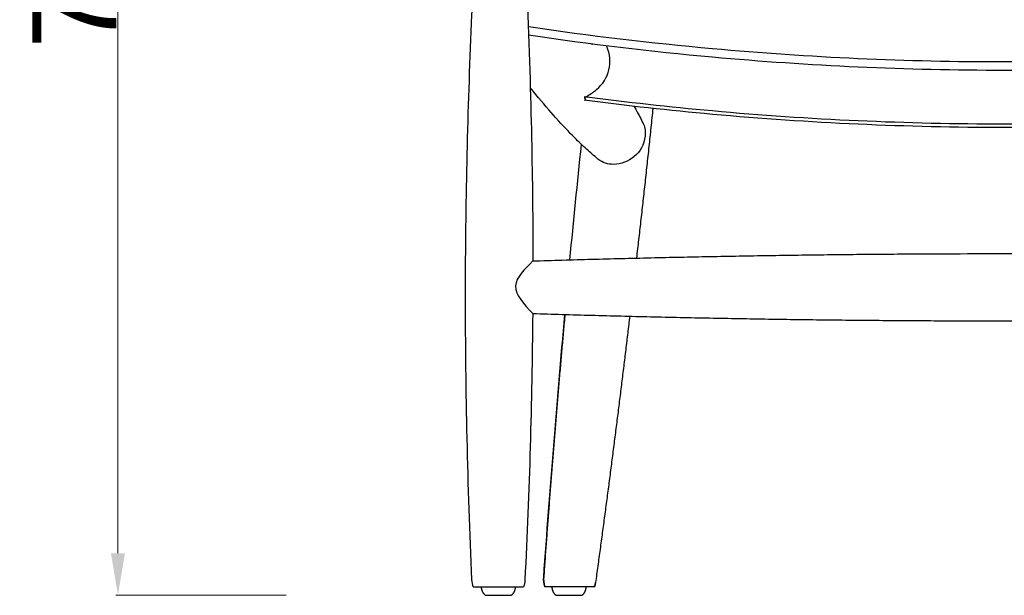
# Model space of a CAD drawing. Header units: millimetres. Extents: x 3357 to 5618, y -3453 to -1529.
# Tile 3 of 11: x 3357 to 3942, y -2488 to -2145. Entities that reach past the tile are written whole.
import ezdxf

# ---------------------------------------------------------------- set-up
doc = ezdxf.new("R2010")
doc.units = ezdxf.units.MM
doc.layers.add('Cartiglio', color=7, linetype='Continuous')
doc.dimstyles.new('Annotative', dxfattribs={"dimscale": 0, "dimtxt": 50, "dimasz": 25, "dimexe": 1.25, "dimexo": 100, "dimtad": 1, "dimdec": 0, "dimtxsty": 'Standard', "dimcen": 2.5, "dimclrd": 3, "dimclre": 3, "dimclrt": 1, "dimadec": 0, "dimazin": 0, "dimtfac": 1, "dimtdec": 0, "dimtmove": 0, "dimatfit": 3, "dimfxl": 100, "dimfxlon": 1, "dimlwd": 9, "dimlwe": 9, "dimarcsym": 0})

# ---------------------------------------------------------------- blocks, each defined once
blk = doc.blocks.new('*D47')
at = {"color": 3, "lineweight": 9, "transparency": 16777216}
for p, q in [((3515.39, -1725.7), (3414.14, -1725.7)), ((3415.39, -2463.01), (3415.39, -1750.7)), ((3515.39, -2488.01), (3414.14, -2488.01))]:
    blk.add_line(p, q, dxfattribs=at)
at = {"color": 3, "transparency": 16777216}
for points in [[(3411.23, -1750.7), (3419.56, -1750.7), (3415.39, -1725.7)], [(3411.23, -2463.01), (3419.56, -2463.01), (3415.39, -2488.01)]]:
    blk.add_solid(points, dxfattribs=at)
at = {"layer": 'Defpoints', "color": 0, "transparency": 16777216}
for p in [(3415.39, -1725.7), (3752.81, -1725.7), (3641.61, -2488.01)]:
    blk.add_point(p, dxfattribs=at)
at = {"color": 1, "transparency": 16777216, "insert": (3389.77, -2106.85), "char_height": 50, "attachment_point": 5, "rotation": 90}
blk.add_mtext('762', dxfattribs=at)

msp = doc.modelspace()

# ---------------------------------------------------------------- linework, layer by layer
at = {"lineweight": -3}
for points, degree in [([(3658.74, -2131.37), (3661.13, -2193.47), (3662.1, -2241.76), (3662.12, -2289.04)], 3), ([(3697.25, -2159.98), (3697.3, -2160.04), (3697.34, -2160.09), (3697.38, -2160.15)], 3), ([(3697.38, -2160.15), (3697.39, -2160.1), (3697.39, -2160.05), (3697.4, -2160)], 3), ([(3733.47, -2198.28), (3728.84, -2243.34), (3723.71, -2287.34)], 2), ([(3662.01, -2320.31), (3661.59, -2373.18), (3660.04, -2426.05), (3657.37, -2478.84)], 3), ([(3681.17, -2320.89), (3674.12, -2398.98), (3668.57, -2477.24)], 2), ([(3719.69, -2321.92), (3710.31, -2401.28), (3699.38, -2480.47)], 2)]:
    msp.add_open_spline(points, degree=degree, dxfattribs=at)
for points, knots in [([(3625.89, -2478.75), (3623.35, -2422.74), (3622.08, -2366.65), (3622.08, -2310.58), (3622.08, -2304.35), (3622.1, -2298.48), (3622.12, -2292.99), (3622.37, -2241.92), (3623.71, -2189.86), (3626.15, -2137.84)], [15.016235, 15.016235, 15.016235, 15.016235, 185.309563, 185.309563, 185.309563, 203.106218, 203.106218, 203.106218, 361.225526, 361.225526, 361.225526, 361.225526]), ([(3625.89, -2478.75), (3623.35, -2422.74), (3622.08, -2366.65), (3622.08, -2310.58), (3622.08, -2304.35), (3622.1, -2298.48), (3622.12, -2292.99), (3622.37, -2241.92), (3623.71, -2189.86), (3626.15, -2137.84)], [15.016235, 15.016235, 15.016235, 15.016235, 185.309563, 185.309563, 185.309563, 203.106218, 203.106218, 203.106218, 361.225526, 361.225526, 361.225526, 361.225526]), ([(3942.45, -2207.66), (3913.48, -2207.66), (3884.51, -2207), (3855.56, -2205.69), (3826.62, -2204.38), (3797.71, -2202.42), (3768.86, -2199.81), (3743.4, -2197.51), (3717.98, -2194.7), (3692.63, -2191.39)], [0, 0, 0, 0, 86.921649, 86.921649, 86.921649, 173.843388, 173.843388, 173.843388, 250.579914, 250.579914, 250.579914, 250.579914]), ([(3942.45, -2207.66), (3913.48, -2207.66), (3884.51, -2207), (3855.56, -2205.69), (3826.62, -2204.38), (3797.71, -2202.42), (3768.86, -2199.81), (3743.4, -2197.51), (3717.98, -2194.7), (3692.63, -2191.39)], [0, 0, 0, 0, 86.921649, 86.921649, 86.921649, 173.843388, 173.843388, 173.843388, 250.579914, 250.579914, 250.579914, 250.579914]), ([(3942.45, -2209.66), (3913.48, -2209.66), (3884.51, -2209), (3855.56, -2207.69), (3826.62, -2206.38), (3797.71, -2204.42), (3768.86, -2201.81), (3743.4, -2199.51), (3717.98, -2196.7), (3692.63, -2193.39)], [0, 0, 0, 0, 86.921649, 86.921649, 86.921649, 173.843388, 173.843388, 173.843388, 250.579914, 250.579914, 250.579914, 250.579914]), ([(3942.45, -2209.66), (3913.48, -2209.66), (3884.51, -2209), (3855.56, -2207.69), (3826.62, -2206.38), (3797.71, -2204.42), (3768.86, -2201.81), (3743.4, -2199.51), (3717.98, -2196.7), (3692.63, -2193.39)], [0, 0, 0, 0, 86.921649, 86.921649, 86.921649, 173.843388, 173.843388, 173.843388, 250.579914, 250.579914, 250.579914, 250.579914]), ([(3727.69, -2207.27), (3728.56, -2208.09), (3730.9, -2222.87), (3715.38, -2233.82), (3703.77, -2230.81), (3700.84, -2228.4)], [0, 0, 0, 0, 7.811147, 32.77998, 42.092201, 42.092201, 42.092201, 42.092201]), ([(3669.28, -2483.01), (3669.25, -2482.93), (3669.23, -2482.85), (3669.2, -2482.77), (3668.65, -2480.98), (3668.43, -2479.11), (3668.56, -2477.25)], [5.807649, 5.807649, 5.807649, 5.807649, 6.059745, 6.059745, 6.059745, 11.676752, 11.676752, 11.676752, 11.676752]), ([(3669.28, -2483.01), (3669.25, -2482.93), (3669.23, -2482.85), (3669.2, -2482.77), (3668.65, -2480.98), (3668.43, -2479.11), (3668.56, -2477.25)], [5.807649, 5.807649, 5.807649, 5.807649, 6.059745, 6.059745, 6.059745, 11.676752, 11.676752, 11.676752, 11.676752]), ([(3626.65, -2483.01), (3626.65, -2483.01), (3626.65, -2483.01), (3626.67, -2483.01), (3626.77, -2483.01), (3627.29, -2483.01), (3628.19, -2483.01), (3628.6, -2483.01), (3629.08, -2483.01), (3629.64, -2483.01), (3630.18, -2483.01), (3630.8, -2483.01), (3631.47, -2483.01), (3632.79, -2483.01), (3634.33, -2483.01), (3636, -2483.01), (3637.78, -2483.01), (3639.7, -2483.01), (3641.61, -2483.01)], [71.079146, 71.079146, 71.079146, 71.079146, 71.825186, 71.825186, 71.825186, 77.979861, 77.979861, 77.979861, 80.754081, 80.754081, 80.754081, 83.500739, 83.500739, 83.500739, 88.923663, 88.923663, 88.923663, 94.715218, 94.715218, 94.715218, 94.715218]), ([(3626.65, -2483.01), (3626.65, -2483.01), (3626.65, -2483.01), (3626.67, -2483.01), (3626.77, -2483.01), (3627.29, -2483.01), (3628.19, -2483.01), (3628.6, -2483.01), (3629.08, -2483.01), (3629.64, -2483.01), (3630.18, -2483.01), (3630.8, -2483.01), (3631.47, -2483.01), (3632.79, -2483.01), (3634.33, -2483.01), (3636, -2483.01), (3637.78, -2483.01), (3639.7, -2483.01), (3641.61, -2483.01)], [71.079146, 71.079146, 71.079146, 71.079146, 71.825186, 71.825186, 71.825186, 77.979861, 77.979861, 77.979861, 80.754081, 80.754081, 80.754081, 83.500739, 83.500739, 83.500739, 88.923663, 88.923663, 88.923663, 94.715218, 94.715218, 94.715218, 94.715218]), ([(3698.8, -2483.01), (3698.8, -2483.01), (3698.46, -2483.01), (3697.79, -2483.01), (3697.03, -2483.01), (3695.86, -2483.01), (3694.37, -2483.01), (3692.88, -2483.01), (3691.09, -2483.01), (3689.12, -2483.01), (3687.31, -2483.01), (3685.39, -2483.01), (3683.46, -2483.01)], [93.574721, 93.574721, 93.574721, 93.574721, 99.10092, 99.10092, 99.10092, 105.402102, 105.402102, 105.402102, 111.703389, 111.703389, 111.703389, 117.508519, 117.508519, 117.508519, 117.508519]), ([(3698.8, -2483.01), (3698.8, -2483.01), (3698.46, -2483.01), (3697.79, -2483.01), (3697.03, -2483.01), (3695.86, -2483.01), (3694.37, -2483.01), (3692.88, -2483.01), (3691.09, -2483.01), (3689.12, -2483.01), (3687.31, -2483.01), (3685.39, -2483.01), (3683.46, -2483.01)], [93.574721, 93.574721, 93.574721, 93.574721, 99.10092, 99.10092, 99.10092, 105.402102, 105.402102, 105.402102, 111.703389, 111.703389, 111.703389, 117.508519, 117.508519, 117.508519, 117.508519])]:
    msp.add_open_spline(points, degree=3, knots=knots)
for points, knots in [([(3942.45, -2170.65), (3913.48, -2170.65), (3884.51, -2169.99), (3855.56, -2168.69), (3826.62, -2167.38), (3797.71, -2165.42), (3768.86, -2162.81), (3732.32, -2159.5), (3695.88, -2155.16), (3659.59, -2149.78)], [0, 0, 0, 0, 86.921649, 86.921649, 86.921649, 173.843388, 173.843388, 173.843388, 283.958022, 283.958022, 283.958022, 283.958022]), ([(4225.31, -2149.78), (4189.02, -2155.16), (4152.57, -2159.5), (4116.04, -2162.81), (4087.18, -2165.42), (4058.27, -2167.38), (4029.33, -2168.69), (4000.39, -2169.99), (3971.42, -2170.65), (3942.45, -2170.65)], [67.040483, 67.040483, 67.040483, 67.040483, 177.154423, 177.154423, 177.154423, 264.076162, 264.076162, 264.076162, 350.997811, 350.997811, 350.997811, 350.997811]), ([(3942.45, -2175.65), (3913.48, -2175.65), (3884.51, -2174.99), (3855.56, -2173.69), (3826.62, -2172.38), (3797.71, -2170.42), (3768.86, -2167.81), (3732.32, -2164.5), (3695.88, -2160.16), (3659.59, -2154.78)], [0, 0, 0, 0, 86.921649, 86.921649, 86.921649, 173.843388, 173.843388, 173.843388, 283.958022, 283.958022, 283.958022, 283.958022]), ([(4225.31, -2154.78), (4189.02, -2160.16), (4152.57, -2164.5), (4116.04, -2167.81), (4087.18, -2170.42), (4058.27, -2172.38), (4029.33, -2173.69), (4000.39, -2174.99), (3971.42, -2175.65), (3942.45, -2175.65)], [67.040483, 67.040483, 67.040483, 67.040483, 177.154423, 177.154423, 177.154423, 264.076162, 264.076162, 264.076162, 350.997811, 350.997811, 350.997811, 350.997811]), ([(3700.84, -2228.4), (3698.48, -2226.49), (3696.25, -2224.54), (3691.65, -2220.34), (3689.31, -2218.08), (3683.56, -2212.33), (3679.82, -2208.37), (3672.17, -2199.83), (3668.18, -2195.19), (3662.8, -2188.66), (3661.7, -2187.31), (3660.61, -2185.96)], [0, 0, 0, 0, 46.781734, 46.781734, 100.385939, 100.385939, 183.144137, 183.144137, 260.036647, 260.036647, 280.10614, 280.10614, 280.10614, 280.10614]), ([(4191.13, -2191.54), (4166.15, -2194.78), (4141.12, -2197.54), (4116.04, -2199.81), (4087.18, -2202.42), (4058.27, -2204.38), (4029.33, -2205.69), (4000.39, -2207), (3971.42, -2207.66), (3942.45, -2207.66)], [101.567098, 101.567098, 101.567098, 101.567098, 177.154423, 177.154423, 177.154423, 264.076162, 264.076162, 264.076162, 350.997811, 350.997811, 350.997811, 350.997811]), ([(4191.13, -2193.54), (4166.15, -2196.78), (4141.12, -2199.54), (4116.04, -2201.81), (4087.18, -2204.42), (4058.27, -2206.38), (4029.33, -2207.69), (4000.39, -2209), (3971.42, -2209.66), (3942.45, -2209.66)], [101.567098, 101.567098, 101.567098, 101.567098, 177.154423, 177.154423, 177.154423, 264.076162, 264.076162, 264.076162, 350.997811, 350.997811, 350.997811, 350.997811]), ([(3722.33, -2197.03), (3722.76, -2197.8), (3723.19, -2198.57), (3724.45, -2200.87), (3725.16, -2202.21), (3726.42, -2204.65), (3727.06, -2205.95), (3727.69, -2207.27)], [559.10307, 559.10307, 559.10307, 559.10307, 571.752763, 571.752763, 596.352249, 596.352249, 623.389369, 623.389369, 623.389369, 623.389369]), ([(3641.61, -2483.01), (3642.61, -2483.01), (3643.61, -2483.01), (3644.59, -2483.01), (3645.43, -2483.01), (3646.27, -2483.01), (3647.07, -2483.01), (3648.74, -2483.01), (3650.3, -2483.01), (3651.64, -2483.01), (3652.23, -2483.01), (3652.78, -2483.01), (3653.28, -2483.01), (3653.94, -2483.01), (3654.51, -2483.01), (3654.99, -2483.01), (3655.89, -2483.01), (3656.43, -2483.01), (3656.58, -2483.01), (3656.6, -2483.01), (3656.62, -2483.01), (3656.62, -2483.01)], [0, 0, 0, 0, 2.999918, 2.999918, 2.999918, 5.591242, 5.591242, 5.591242, 11.013873, 11.013873, 11.013873, 13.409907, 13.409907, 13.409907, 16.549927, 16.549927, 16.549927, 22.563685, 22.563685, 22.563685, 23.645982, 23.645982, 23.645982, 23.645982]), ([(3683.46, -2483.01), (3681.54, -2483.01), (3679.65, -2483.01), (3677.91, -2483.01), (3676.03, -2483.01), (3674.36, -2483.01), (3672.99, -2483.01), (3671.65, -2483.01), (3670.64, -2483.01), (3670.01, -2483.01), (3669.73, -2483.01), (3669.53, -2483.01), (3669.41, -2483.01), (3669.32, -2483.01), (3669.28, -2483.01), (3669.28, -2483.01)], [24.211307, 24.211307, 24.211307, 24.211307, 29.994022, 29.994022, 29.994022, 36.198553, 36.198553, 36.198553, 42.279714, 42.279714, 42.279714, 44.985023, 44.985023, 44.985023, 46.943398, 46.943398, 46.943398, 46.943398])]:
    msp.add_open_spline(points, degree=3, knots=knots, dxfattribs=at)
for points, degree in [([(3684.17, -2288.38), (3686.36, -2265.15), (3688.65, -2242.93), (3691.03, -2219.72)], 3), ([(3684.17, -2288.38), (3686.36, -2265.15), (3688.65, -2242.93), (3691.03, -2219.72)], 3), ([(3662.12, -2289.04), (3942.45, -2280.31), (4222.77, -2289.04)], 2), ([(3662.12, -2289.04), (3942.45, -2280.31), (4222.77, -2289.04)], 2), ([(3662.01, -2320.31), (3942.45, -2329.05), (4222.89, -2320.31)], 2), ([(3662.01, -2320.31), (3942.45, -2329.05), (4222.89, -2320.31)], 2), ([(3668.56, -2477.25), (3672.27, -2425.08), (3676.47, -2372.96), (3681.17, -2320.89)], 3), ([(3668.56, -2477.25), (3672.27, -2425.08), (3676.47, -2372.96), (3681.17, -2320.89)], 3), ([(3626.65, -2483.01), (3626.21, -2481.63), (3625.96, -2480.2), (3625.89, -2478.75)], 3), ([(3626.65, -2483.01), (3626.21, -2481.63), (3625.96, -2480.2), (3625.89, -2478.75)], 3), ([(3657.37, -2478.84), (3657.3, -2480.26), (3657.05, -2481.66), (3656.62, -2483.01)], 3), ([(3657.37, -2478.84), (3657.3, -2480.26), (3657.05, -2481.66), (3656.62, -2483.01)], 3), ([(3699.35, -2480.66), (3699.23, -2481.46), (3699.05, -2482.24), (3698.8, -2483.01)], 3), ([(3699.35, -2480.66), (3699.23, -2481.46), (3699.05, -2482.24), (3698.8, -2483.01)], 3)]:
    msp.add_open_spline(points, degree=degree)
msp.add_spline([(3662.12, -2289.04), (3651.88, -2303.91), (3662.01, -2320.31)], degree=3)
msp.add_rational_spline([(3668.56, -2477.27), (3668.36, -2480.21), (3669.3, -2483.01)], [0.999185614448, 0.92535213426, 0.890496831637], degree=2)
msp.add_rational_spline([(3668.56, -2477.27), (3668.36, -2480.21), (3669.3, -2483.01)], [0.999185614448, 0.92535213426, 0.890496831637], degree=2)
for points, weights in [([(3698.8, -2483.01), (3699.17, -2481.86), (3699.35, -2480.66)], [0.939878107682, 0.963795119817, 0.99481362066]), ([(3699.35, -2480.66), (3699.36, -2480.57), (3699.38, -2480.47)], [0.99481362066, 0.997382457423, 1])]:
    msp.add_rational_spline(points, weights, degree=2, dxfattribs=at)
for points, weights, knots in [([(3633.81, -2488.01), (3632.7, -2486.9), (3632.13, -2485.56), (3631.61, -2484.32), (3631.61, -2483.01)], [0.856153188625, 0.864609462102, 0.900571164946, 0.93653286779, 1], [0, 0, 0, 3.023429, 3.023429, 5.678005, 5.678005, 5.678005]), ([(3633.81, -2488.01), (3632.7, -2486.9), (3632.13, -2485.56), (3631.61, -2484.32), (3631.61, -2483.01)], [0.856153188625, 0.864609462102, 0.900571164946, 0.93653286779, 1], [0, 0, 0, 3.023429, 3.023429, 5.678005, 5.678005, 5.678005]), ([(3633.81, -2488.01), (3633.81, -2488.01), (3641.61, -2488.01), (3649.42, -2488.01), (3649.42, -2488.01)], [0.856153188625, 0.605391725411, 0.856153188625, 0.605391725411, 0.856153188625], [31.415927, 31.415927, 31.415927, 47.12389, 47.12389, 62.831853, 62.831853, 62.831853]), ([(3633.81, -2488.01), (3633.81, -2488.01), (3641.61, -2488.01), (3649.42, -2488.01), (3649.42, -2488.01)], [0.856153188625, 0.605391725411, 0.856153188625, 0.605391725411, 0.856153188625], [31.415927, 31.415927, 31.415927, 47.12389, 47.12389, 62.831853, 62.831853, 62.831853]), ([(3651.61, -2483.01), (3651.61, -2484.32), (3651.09, -2485.56), (3650.53, -2486.9), (3649.42, -2488.01)], [1, 0.93653286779, 0.900571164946, 0.864609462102, 0.856153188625], [0, 0, 0, 2.654576, 2.654576, 5.678005, 5.678005, 5.678005]), ([(3651.61, -2483.01), (3651.61, -2484.32), (3651.09, -2485.56), (3650.53, -2486.9), (3649.42, -2488.01)], [1, 0.93653286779, 0.900571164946, 0.864609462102, 0.856153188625], [0, 0, 0, 2.654576, 2.654576, 5.678005, 5.678005, 5.678005]), ([(3675.8, -2488.01), (3674.7, -2486.9), (3674.13, -2485.56), (3673.61, -2484.32), (3673.61, -2483.01)], [0.856153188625, 0.864609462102, 0.900571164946, 0.93653286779, 1], [0, 0, 0, 3.023429, 3.023429, 5.678005, 5.678005, 5.678005]), ([(3675.8, -2488.01), (3674.7, -2486.9), (3674.13, -2485.56), (3673.61, -2484.32), (3673.61, -2483.01)], [0.856153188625, 0.864609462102, 0.900571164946, 0.93653286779, 1], [0, 0, 0, 3.023429, 3.023429, 5.678005, 5.678005, 5.678005]), ([(3675.8, -2488.01), (3675.8, -2488.01), (3683.61, -2488.01), (3691.42, -2488.01), (3691.42, -2488.01)], [0.856153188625, 0.605391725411, 0.856153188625, 0.605391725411, 0.856153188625], [31.415927, 31.415927, 31.415927, 47.12389, 47.12389, 62.831853, 62.831853, 62.831853]), ([(3675.8, -2488.01), (3675.8, -2488.01), (3683.61, -2488.01), (3691.42, -2488.01), (3691.42, -2488.01)], [0.856153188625, 0.605391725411, 0.856153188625, 0.605391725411, 0.856153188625], [31.415927, 31.415927, 31.415927, 47.12389, 47.12389, 62.831853, 62.831853, 62.831853]), ([(3693.61, -2483.01), (3693.61, -2484.32), (3693.09, -2485.56), (3692.53, -2486.9), (3691.42, -2488.01)], [1, 0.93653286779, 0.900571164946, 0.864609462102, 0.856153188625], [0, 0, 0, 2.654576, 2.654576, 5.678005, 5.678005, 5.678005]), ([(3693.61, -2483.01), (3693.61, -2484.32), (3693.09, -2485.56), (3692.53, -2486.9), (3691.42, -2488.01)], [1, 0.93653286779, 0.900571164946, 0.864609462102, 0.856153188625], [0, 0, 0, 2.654576, 2.654576, 5.678005, 5.678005, 5.678005])]:
    msp.add_rational_spline(points, weights, degree=2, knots=knots)
at = {"layer": 'Cartiglio'}
msp.add_lwpolyline([(3693.86, -2193.54, -0.258372), (3693.7, -2193.46, 0.00687), (3693.12, -2191.88), (3693.12, -2191.88), (3693.12, -2191.88), (3693.12, -2191.87), (3693.12, -2191.87), (3693.12, -2191.87), (3693.12, -2191.87), (3693.12, -2191.87), (3693.12, -2191.86), (3693.12, -2191.86), (3693.12, -2191.86), (3693.12, -2191.86), (3693.12, -2191.86), (3693.12, -2191.86), (3693.12, -2191.85), (3693.12, -2191.85), (3693.12, -2191.85), (3693.12, -2191.85), (3693.12, -2191.84), (3693.12, -2191.84), (3693.12, -2191.84), (3693.12, -2191.84), (3693.12, -2191.84), (3693.12, -2191.83), (3693.12, -2191.83), (3693.12, -2191.83), (3693.13, -2191.83), (3693.13, -2191.82), (3693.13, -2191.82), (3693.13, -2191.82), (3693.13, -2191.81), (3693.13, -2191.81), (3693.14, -2191.8), (3693.14, -2191.79), (3693.14, -2191.79), (3693.15, -2191.78), (3693.15, -2191.78), (3693.15, -2191.77), (3693.16, -2191.77), (3693.16, -2191.76), (3693.17, -2191.75), (3693.17, -2191.75), (3693.18, -2191.74), (3693.19, -2191.73), (3693.2, -2191.72), (3693.22, -2191.7), (3693.23, -2191.69), (3693.25, -2191.67), (3693.27, -2191.65), (3693.3, -2191.63), (3693.34, -2191.6), (3693.39, -2191.56), (3693.44, -2191.52), (3693.54, -2191.45), (3693.73, -2191.33), (3695.21, -2190.43), (3696.01, -2189.94), (3696.78, -2189.44), (3697.55, -2188.92), (3698.17, -2188.47), (3698.78, -2188.01), (3699.38, -2187.54), (3699.97, -2187.05)], format="xyb", dxfattribs=at)
msp.add_arc((3685.97, -2170.15), 21.95, 309.64083, 23.27397, dxfattribs=at)

# ---------------------------------------------------------------- dimensions: what is measured, and where the dimension line sits
dim = msp.add_linear_dim(base=(3415.39, -1725.7), p1=(3641.61, -2488.01), p2=(3752.81, -1725.7), angle=90, dimstyle='Annotative')
dim.commit()
dim.dimension.update_dxf_attribs({"geometry": '*D47', "text_midpoint": (3389.77, -2106.85)})

doc.saveas('drawing.dxf')
